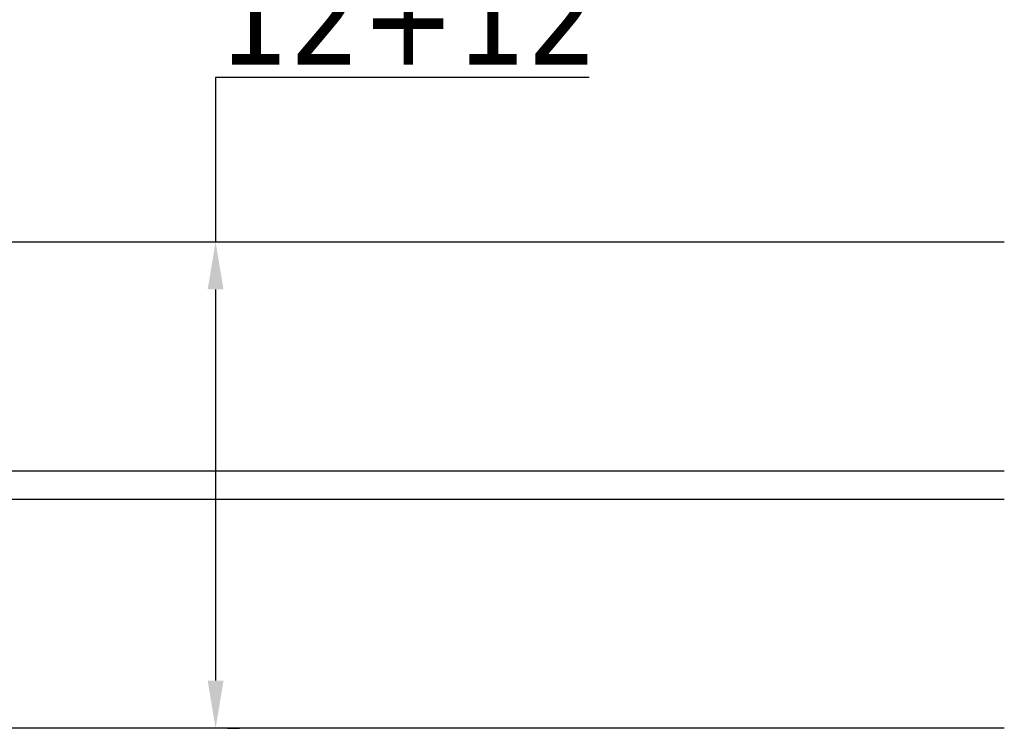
# Model space of a CAD drawing. Header units: millimetres. Extents: x 582 to 4940, y -30 to 2368.
# Tile 13 of 20: x 1525 to 1577, y 167 to 204. Entities that reach past the tile are written whole.
import ezdxf

# ---------------------------------------------------------------- set-up
doc = ezdxf.new("R2010")
doc.units = ezdxf.units.MM
doc.layers.add('Quote', color=5, linetype='Continuous', lineweight=9)
doc.layers.add('VETRO', color=140, linetype='Continuous')
doc.styles.get("Standard").update_dxf_attribs({"font": 'TAHOMA.TTF'})
doc.dimstyles.new('Annotativa millimetri', dxfattribs={"dimscale": 0, "dimtxt": 5, "dimasz": 2.5, "dimexe": 1.25, "dimexo": 0.625, "dimtad": 1, "dimtoh": 1, "dimdec": 1, "dimtxsty": 'Standard', "dimcen": 2.5, "dimclrd": 256, "dimclre": 256, "dimclrt": 7, "dimadec": 0, "dimazin": 0, "dimtfac": 1, "dimtdec": 1, "dimtmove": 0, "dimatfit": 3, "dimfxl": 1, "dimarcsym": 0})

# ---------------------------------------------------------------- blocks, each defined once
blk = doc.blocks.new('*D16')
at = {"layer": 'Defpoints', "color": 0}
for p in [(1535.324387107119, 192.1338777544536), (1535.324387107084, 166.6138777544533), (1535.324387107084, 166.6138777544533)]:
    blk.add_point(p, dxfattribs=at)
at = {"layer": 'Quote', "lineweight": -2, "ltscale": 0.5}
for p, q in [((1554.904387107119, 200.7488777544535), (1535.324387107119, 200.7488777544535)), ((1535.324387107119, 200.7488777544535), (1535.324387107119, 192.1338777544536)), ((1535.949387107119, 192.1338777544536), (1536.574387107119, 192.1338777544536)), ((1535.324387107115, 189.6338777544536), (1535.324387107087, 169.1138777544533)), ((1535.949387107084, 166.6138777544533), (1536.574387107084, 166.6138777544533))]:
    blk.add_line(p, q, dxfattribs=at)
at = {"layer": 'Quote'}
for points in [[(1535.741053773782, 189.633877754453), (1534.907720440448, 189.6338777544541), (1535.324387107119, 192.1338777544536)], [(1534.907720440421, 169.1138777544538), (1535.741053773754, 169.1138777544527), (1535.324387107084, 166.6138777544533)]]:
    blk.add_solid(points, dxfattribs=at)
at = {"layer": 'Quote', "color": 7, "insert": (1545.426887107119, 203.9263777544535), "char_height": 5, "attachment_point": 5}
blk.add_mtext('12+12', dxfattribs=at)

msp = doc.modelspace()

# ---------------------------------------------------------------- linework, layer by layer
at = {"layer": 'VETRO', "ltscale": 0.5}
for p, q in [((1403.023750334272, 180.1166050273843), (1576.678607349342, 180.1166050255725)), ((1403.023750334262, 178.6311504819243), (1576.678607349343, 178.6311504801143))]:
    msp.add_line(p, q, dxfattribs=at)
at = {"layer": 'VETRO', "ltscale": 0.5, "elevation": -407.6626489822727}
msp.add_lwpolyline([(1576.678607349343, 166.6138777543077), (1404.023750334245, 166.6138777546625), (1403.023750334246, 167.6138777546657), (1403.023750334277, 191.1338777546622), (1404.023750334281, 192.1338777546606), (1576.678607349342, 192.1338777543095)], dxfattribs=at)

# ---------------------------------------------------------------- dimensions: what is measured, and where the dimension line sits
at = {"layer": 'Quote', "ltscale": 0.5}
dim = msp.add_linear_dim(base=(1535.324387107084, 166.6138777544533, -407.6626489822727), p1=(1535.324387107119, 192.1338777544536, -407.6626489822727), p2=(1535.324387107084, 166.6138777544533, -407.6626489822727), angle=270, text='12+12', dimstyle='Annotativa millimetri', override={"dimscale": 1, "dimlfac": 1, "dimtxsty": 'Standard', "dimsah": 1, "dimtolj": 0}, dxfattribs=at)
dim.commit()
dim.dimension.update_dxf_attribs({"geometry": '*D16', "text_midpoint": (1545.426887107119, 200.7488777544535, -407.6626489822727), "dimtype": 160})

doc.saveas('drawing.dxf')
